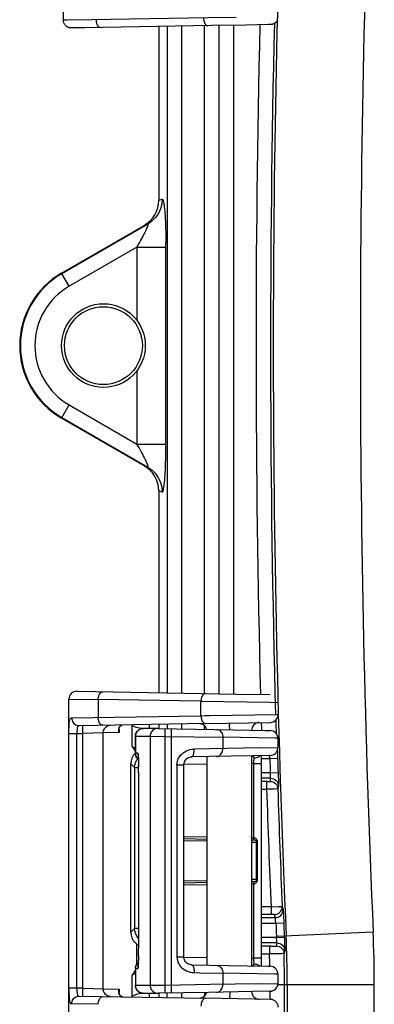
# Model space of a CAD drawing. Header units: inches. Extents: x 0 to 68, y 0 to 44.
# Tile 24 of 34: x 53.7 to 55.3, y 21 to 25.4. Entities that reach past the tile are written whole.
import ezdxf

# ---------------------------------------------------------------- set-up
doc = ezdxf.new("R2010")
doc.units = ezdxf.units.IN
doc.header["$LTSCALE"] = 3.74
doc.header["$MEASUREMENT"] = 0
doc.layers.get('0').update_dxf_attribs({"linetype": 'CONTINUOUS'})

msp = doc.modelspace()

# ---------------------------------------------------------------- linework, layer by layer
at = {"color": 7, "linetype": 'Continuous'}
for p, q in [((53.8715, 25.3817), (53.8715, 26.8309)), ((53.9965, 25.3833), (53.887, 25.3818)), ((54.5355, 25.3569), (53.9676, 25.3475)), ((54.5042, 22.3659), (54.5042, 25.3566)), ((54.6886, 25.3595), (54.5355, 25.3569)), ((54.5692, 22.3648), (54.5692, 25.3574)), ((54.6352, 22.3637), (54.6352, 25.3586)), ((54.7904, 25.3615), (54.6886, 25.3595)), ((54.7971, 25.3616), (54.7904, 25.3615)), ((54.7986, 25.3617), (54.7971, 25.3616)), ((54.7993, 25.3617), (54.7986, 25.3617)), ((54.7997, 25.3617), (54.7993, 25.3617)), ((53.9071, 25.3467), (53.9067, 25.3467)), ((53.9078, 25.3467), (53.9071, 25.3467)), ((53.9094, 25.3467), (53.9078, 25.3467)), ((53.9142, 25.3467), (53.9094, 25.3467)), ((53.9676, 25.3475), (53.9142, 25.3467)), ((54.0381, 25.3486), (54.0352, 25.349)), ((54.2983, 25.3529), (54.2983, 24.575)), ((54.3369, 25.3536), (54.3369, 22.3689)), ((54.4016, 22.3677), (54.4017, 25.3547)), ((54.2983, 24.575), (54.3138, 24.5804)), ((53.8633, 24.2487), (54.233, 24.4621)), ((54.2493, 24.4678), (53.865, 24.2459)), ((54.2493, 24.4678), (54.233, 24.4621)), ((54.2011, 24.3649), (53.8975, 24.1896)), ((54.2011, 24.3649), (54.2011, 24.0361)), ((54.2011, 24.3649), (54.3306, 24.3649)), ((54.3306, 23.483), (54.3305, 24.3823)), ((53.8975, 24.1896), (53.8633, 24.2487)), ((54.2011, 23.8118), (54.2011, 23.483)), ((53.8633, 23.5992), (53.8975, 23.6583)), ((53.8975, 23.6583), (54.2011, 23.483)), ((54.233, 23.3857), (53.8633, 23.5992)), ((53.865, 23.602), (54.2493, 23.3801)), ((54.2011, 23.483), (54.3306, 23.483)), ((54.233, 23.3857), (54.2493, 23.3801)), ((54.2983, 23.2729), (54.2983, 22.3695)), ((54.3138, 23.2675), (54.2983, 23.2729)), ((53.932, 22.3758), (53.9324, 22.3758)), ((53.9324, 22.3758), (53.9358, 22.3757)), ((53.9358, 22.3757), (54.6478, 22.3635)), ((54.6478, 22.3635), (54.7971, 22.3608)), ((53.8964, 20.8916), (53.8964, 22.3408)), ((53.8964, 22.3408), (53.8973, 22.3408)), ((53.8973, 22.3408), (54.0274, 22.3388)), ((54.0274, 22.3388), (54.0274, 22.2585)), ((54.4876, 22.3309), (54.0274, 22.3388)), ((54.4876, 22.2665), (54.4876, 22.3309)), ((54.4876, 22.3309), (54.7958, 22.3264)), ((54.5254, 22.267), (54.8292, 22.2715)), ((54.8292, 22.2715), (54.8334, 22.2716)), ((53.9084, 22.2567), (54.4876, 22.2665)), ((54.5085, 22.2315), (53.9427, 22.2217)), ((54.1799, 22.2242), (54.179, 22.2258)), ((54.1798, 22.2258), (54.1799, 22.2242)), ((54.2983, 22.2278), (54.2983, 22.2094)), ((54.3369, 22.2285), (54.3369, 22.2084)), ((54.4016, 22.2076), (54.4016, 22.2296)), ((54.5085, 22.2315), (54.7971, 22.2365)), ((54.7971, 22.2365), (54.799, 22.2366)), ((54.799, 22.2366), (54.798, 22.2366)), ((53.8964, 22.1866), (53.932, 22.1866)), ((53.932, 22.1866), (53.957, 22.187)), ((53.932, 21.0458), (53.932, 22.1866)), ((53.9569, 22.1982), (53.957, 22.187)), ((54.0499, 22.1892), (53.957, 22.187)), ((53.957, 22.187), (53.957, 21.0454)), ((54.1217, 22.1907), (54.0499, 22.1892)), ((54.0499, 21.0431), (54.0499, 22.1892)), ((54.1194, 22.2045), (54.1198, 22.2083)), ((54.1207, 22.2035), (54.1207, 22.2034)), ((54.1217, 22.1907), (54.1217, 22.2106)), ((54.1321, 22.2239), (54.1357, 22.225)), ((54.1329, 22.2243), (54.1357, 22.225)), ((54.1799, 22.1281), (54.1799, 22.2242)), ((54.2952, 22.2094), (54.229, 22.2094)), ((54.2958, 22.2094), (54.6329, 22.2034)), ((54.5042, 22.2058), (54.5042, 22.2209)), ((54.6163, 22.2037), (54.6162, 22.2091)), ((54.6329, 22.2034), (54.7759, 22.2007)), ((54.1939, 22.1744), (54.1939, 22.0988)), ((54.1939, 22.1744), (54.194, 22.1744)), ((54.194, 22.0988), (54.194, 22.1744)), ((54.194, 22.1744), (54.2602, 22.1744)), ((54.2602, 22.1744), (54.2602, 21.0581)), ((54.2602, 22.1744), (54.3274, 22.1739)), ((54.3274, 21.0587), (54.3274, 22.1739)), ((54.3274, 22.1739), (54.5853, 22.1698)), ((54.3548, 22.1734), (54.3548, 21.0591)), ((54.5853, 22.1698), (54.5853, 22.1189)), ((54.8323, 22.1652), (54.8323, 22.1235)), ((54.1799, 22.1281), (54.1939, 22.1046)), ((54.1939, 22.0986), (54.1924, 22.0974)), ((54.194, 22.0988), (54.1939, 22.0988)), ((54.2052, 22.0988), (54.194, 22.0988)), ((54.2052, 22.0988), (54.2057, 22.0933)), ((54.2057, 22.0933), (54.2065, 22.0898)), ((54.2067, 22.0888), (54.2064, 22.0931)), ((54.5282, 22.118), (54.4575, 22.1169)), ((54.7527, 22.1219), (54.5282, 22.118)), ((54.7527, 22.1219), (54.8284, 22.1234)), ((54.83, 22.1113), (54.8311, 22.0755)), ((54.1747, 22.0644), (54.1733, 22.0514)), ((54.1733, 21.2964), (54.1733, 22.0514)), ((54.1904, 22.0344), (54.1733, 22.0514)), ((54.2067, 22.0888), (54.2071, 22.0823)), ((54.2071, 22.0834), (54.2073, 22.0764)), ((54.2071, 22.0823), (54.2072, 22.0785)), ((54.2073, 22.0764), (54.2075, 22.0718)), ((54.2074, 22.0769), (54.2077, 22.0667)), ((54.2077, 22.0695), (54.208, 22.0579)), ((54.2079, 22.0611), (54.2082, 22.048)), ((54.2081, 22.052), (54.2084, 22.0369)), ((54.5257, 22.0833), (54.4449, 22.0819)), ((54.5146, 22.0831), (54.5146, 21.1494)), ((54.7205, 22.0869), (54.5257, 22.0833)), ((54.7146, 22.0868), (54.7146, 21.1458)), ((54.7247, 22.0526), (54.7146, 22.0525)), ((54.7942, 22.0884), (54.7205, 22.0869)), ((54.7247, 21.7202), (54.7247, 22.0526)), ((54.7247, 22.0526), (54.7585, 22.0526)), ((54.7585, 21.1776), (54.7585, 22.0555)), ((54.7587, 22.0744), (54.7961, 22.0744)), ((54.7961, 22.0744), (54.7951, 22.0883)), ((54.7961, 22.0744), (54.8311, 22.0755)), ((54.1904, 22.0344), (54.1904, 21.3134)), ((54.1904, 22.0344), (54.2084, 22.0344)), ((54.2086, 22.021), (54.2083, 22.0422)), ((54.2086, 22.01), (54.2085, 22.0249)), ((54.2086, 22.012), (54.2086, 21.2338)), ((54.3803, 22.0469), (54.3803, 21.1857)), ((54.3803, 22.0469), (54.4111, 22.0469)), ((54.5146, 22.049), (54.4111, 22.0472)), ((54.4111, 21.1857), (54.4111, 22.0469)), ((54.7981, 22.011), (54.7585, 22.011)), ((54.7981, 22.011), (54.8331, 22.0121)), ((54.7986, 22.0046), (54.7981, 22.011)), ((54.2086, 21.9988), (54.2087, 21.9988)), ((54.7997, 21.986), (54.7585, 21.986)), ((54.7858, 21.972), (54.7585, 21.972)), ((54.7818, 21.972), (54.7818, 21.937)), ((54.7997, 21.986), (54.7968, 21.9723)), ((54.7585, 21.937), (54.7818, 21.937)), ((54.817, 21.9379), (54.7818, 21.937)), ((54.8279, 21.9383), (54.817, 21.9379)), ((54.8308, 21.9453), (54.8317, 21.9385)), ((54.8347, 21.9522), (54.8317, 21.9385)), ((54.8347, 21.9528), (54.8347, 21.9522)), ((54.4111, 21.7257), (54.5146, 21.7239)), ((54.4111, 21.7157), (54.5146, 21.7139)), ((54.5146, 21.7039), (54.4111, 21.7057)), ((54.7146, 21.7204), (54.7247, 21.7202)), ((54.7146, 21.7104), (54.7268, 21.7102)), ((54.7146, 21.7004), (54.7367, 21.7002)), ((54.7367, 21.5324), (54.7367, 21.7002)), ((54.7382, 21.7002), (54.7398, 21.7002)), ((54.7395, 21.7036), (54.7398, 21.7002)), ((54.7398, 21.7002), (54.7398, 21.5324)), ((54.4111, 21.5269), (54.5146, 21.5287)), ((54.7367, 21.5324), (54.7146, 21.5321)), ((54.7268, 21.5224), (54.7146, 21.5221)), ((54.7382, 21.5324), (54.7398, 21.5324)), ((54.7398, 21.5324), (54.7395, 21.529)), ((54.5146, 21.5187), (54.4111, 21.5169)), ((54.5146, 21.5087), (54.4111, 21.5069)), ((54.7247, 21.5124), (54.7146, 21.5122)), ((54.7247, 21.1799), (54.7247, 21.5124)), ((54.8013, 21.4108), (54.7585, 21.4108)), ((54.8013, 21.4108), (54.8366, 21.4118)), ((54.8013, 21.4108), (54.8013, 21.3758)), ((54.8513, 21.412), (54.8553, 21.3983)), ((54.8556, 21.3934), (54.8567, 21.3714)), ((54.7585, 21.3619), (54.8203, 21.3619)), ((54.8203, 21.3619), (54.8163, 21.3756)), ((54.8567, 21.3714), (54.8581, 21.3383)), ((54.1733, 21.2964), (54.1904, 21.3134)), ((54.2086, 21.3135), (54.1904, 21.3135)), ((54.7585, 21.3369), (54.8231, 21.3369)), ((54.8231, 21.3369), (54.8581, 21.3384)), ((54.1733, 21.2964), (54.1747, 21.2835)), ((54.8259, 21.2734), (54.7585, 21.2734)), ((54.8256, 21.2795), (55.2588, 21.2985)), ((54.8256, 21.2795), (54.8259, 21.2734)), ((54.8259, 21.2735), (54.8609, 21.2749)), ((54.8606, 21.2811), (54.8613, 21.2629)), ((54.8613, 21.2629), (54.8621, 21.2414)), ((54.199, 21.2451), (54.199, 21.1519)), ((54.2085, 21.2008), (54.2086, 21.216)), ((54.2086, 21.2115), (54.2087, 21.2338)), ((54.2087, 21.2338), (54.2086, 21.2338)), ((54.8278, 21.2485), (54.7585, 21.2485)), ((54.8008, 21.2345), (54.7585, 21.2345)), ((54.7948, 21.2345), (54.7948, 21.1995)), ((54.8008, 21.2345), (54.8115, 21.2346)), ((54.8278, 21.2485), (54.8248, 21.235)), ((54.8628, 21.2145), (54.8598, 21.201)), ((54.8628, 21.2152), (54.8628, 21.2145)), ((54.2077, 21.1631), (54.2079, 21.1714)), ((54.2081, 21.1806), (54.2079, 21.1704)), ((54.2083, 21.191), (54.2081, 21.1801)), ((54.2083, 21.1904), (54.2085, 21.203)), ((54.4111, 21.1857), (54.3803, 21.1857)), ((54.4111, 21.1854), (54.5146, 21.1836)), ((54.7146, 21.1801), (54.7247, 21.1799)), ((54.7249, 21.1706), (54.7247, 21.1799)), ((54.7585, 21.1799), (54.7247, 21.1799)), ((54.7585, 21.1995), (54.7948, 21.1995)), ((54.7586, 21.1607), (54.7585, 21.1776)), ((54.8309, 21.2001), (54.7948, 21.1995)), ((54.8488, 21.2005), (54.8309, 21.2001)), ((54.8589, 21.2079), (54.8598, 21.201)), ((54.1939, 21.1278), (54.1799, 21.1043)), ((54.1939, 21.1338), (54.1939, 21.0581)), ((54.1939, 21.1338), (54.194, 21.1338)), ((54.194, 21.1338), (54.194, 21.0581)), ((54.194, 21.1338), (54.2052, 21.1338)), ((54.2057, 21.1394), (54.2052, 21.1338)), ((54.2065, 21.1427), (54.2057, 21.1394)), ((54.2064, 21.1394), (54.2067, 21.1437)), ((54.2071, 21.1509), (54.207, 21.1491)), ((54.2075, 21.1594), (54.2073, 21.1549)), ((54.4449, 21.1507), (54.4425, 21.1508)), ((54.4449, 21.1507), (54.6948, 21.1461)), ((54.7589, 21.1449), (54.7589, 21.1453)), ((54.1799, 21.0082), (54.1799, 21.1043)), ((54.4575, 21.1157), (54.4823, 21.1153)), ((54.4823, 21.1153), (54.5853, 21.1137)), ((54.5853, 21.1137), (54.5853, 21.0628)), ((54.8323, 21.109), (54.8323, 21.0674)), ((53.8964, 21.0458), (53.8965, 21.0303)), ((53.932, 21.0458), (53.8964, 21.0458)), ((53.957, 21.0454), (53.932, 21.0458)), ((53.957, 21.0454), (54.0499, 21.0431)), ((54.0499, 21.0431), (54.1217, 21.0416)), ((54.1217, 21.0216), (54.1217, 21.0416)), ((54.194, 21.0581), (54.1939, 21.0581)), ((54.2602, 21.0581), (54.194, 21.0581)), ((54.3274, 21.0587), (54.2602, 21.0581)), ((54.529, 21.0619), (54.3274, 21.0587)), ((54.7527, 21.0658), (54.529, 21.0619)), ((54.7527, 21.0658), (54.8284, 21.0673)), ((54.8319, 21.0626), (55.2639, 21.0626)), ((54.8617, 19.2839), (54.8617, 21.0626)), ((54.8739, 21.0626), (54.8739, 19.2839)), ((55.2639, 19.2839), (55.2639, 21.0626)), ((53.9427, 21.0106), (54.5085, 21.0009)), ((53.9568, 21.0297), (53.9568, 21.021)), ((54.1198, 21.0241), (54.1194, 21.0279)), ((54.1207, 21.0289), (54.1207, 21.0289)), ((54.136, 21.0073), (54.1329, 21.0081)), ((54.179, 21.0066), (54.1799, 21.0082)), ((54.1799, 21.0082), (54.1798, 21.0063)), ((54.229, 21.0231), (54.2952, 21.0231)), ((54.2983, 21.0232), (54.2983, 21.0045)), ((54.3369, 21.0039), (54.3369, 21.0237)), ((54.4017, 21.0027), (54.4017, 21.025)), ((54.5042, 21.0268), (54.5042, 21.0114)), ((54.7981, 20.9958), (54.5085, 21.0009)), ((54.7205, 21.0308), (54.521, 21.0271)), ((54.6162, 21.0183), (54.6161, 21.0096)), ((54.7942, 21.0323), (54.7205, 21.0308)), ((54.7967, 21.0324), (54.7967, 20.9958)), ((54.799, 20.9958), (54.7981, 20.9958)), ((54.0274, 20.9738), (53.9084, 20.9756))]:
    msp.add_line(p, q, dxfattribs=at)
for points in [[(53.887, 25.3818), (53.8746, 25.3817), (53.872, 25.3817), (53.8715, 25.3817)], [(53.9067, 25.3467), (53.9062, 25.3467), (53.906, 25.3467), (53.9057, 25.3467), (53.9054, 25.3467), (53.905, 25.3467), (53.9044, 25.3468), (53.9037, 25.3468), (53.9028, 25.3469), (53.9018, 25.347), (53.9009, 25.3471), (53.9, 25.3473), (53.8991, 25.3475), (53.898, 25.3478), (53.896, 25.3483), (53.8938, 25.3491), (53.8917, 25.35), (53.8895, 25.3511), (53.8875, 25.3523), (53.8856, 25.3536), (53.884, 25.3549), (53.8823, 25.3564), (53.8801, 25.3587), (53.878, 25.3614), (53.8765, 25.3637), (53.8752, 25.3661), (53.8738, 25.3692), (53.8726, 25.3728), (53.8718, 25.377), (53.8715, 25.3817)], [(54.6456, 25.3937), (54.5182, 25.3918), (53.9965, 25.3833)], [(54.0352, 25.349), (54.0324, 25.3503), (54.0297, 25.3522), (54.0273, 25.355), (54.025, 25.3584), (54.023, 25.3625), (54.0214, 25.3672), (54.0202, 25.3724), (54.0194, 25.3779), (54.019, 25.3836)], [(54.4992, 25.3916), (54.4995, 25.386), (54.5002, 25.3807), (54.5013, 25.3758), (54.5028, 25.3712), (54.5047, 25.3671), (54.507, 25.3635), (54.5095, 25.3605), (54.5123, 25.3583)], [(54.5123, 25.3583), (54.5152, 25.357), (54.5182, 25.3566)], [(54.8305, 25.3828), (54.83, 25.3817), (54.8287, 25.3792), (54.827, 25.3766), (54.8253, 25.3743), (54.824, 25.3729), (54.8225, 25.3713), (54.819, 25.3684), (54.8152, 25.366), (54.8129, 25.3648), (54.8114, 25.3642), (54.8101, 25.3637), (54.8091, 25.3634), (54.8083, 25.3631), (54.8076, 25.3629), (54.8072, 25.3628), (54.8066, 25.3627), (54.8053, 25.3624), (54.8038, 25.3621), (54.8028, 25.362), (54.8019, 25.3619), (54.8012, 25.3618), (54.8006, 25.3617), (54.8002, 25.3617), (54.7999, 25.3617), (54.7997, 25.3617)], [(54.3138, 24.5804), (54.312, 24.5581), (54.3063, 24.5364), (54.297, 24.5159), (54.2841, 24.4973), (54.2681, 24.481), (54.2493, 24.4678)], [(54.3138, 24.5804), (54.3149, 24.5803), (54.316, 24.5793), (54.3171, 24.5774), (54.3181, 24.5745), (54.3192, 24.5707), (54.3203, 24.5658), (54.3213, 24.56), (54.3223, 24.5532), (54.3233, 24.5455), (54.3242, 24.5367), (54.3251, 24.527), (54.326, 24.5164), (54.3268, 24.5047), (54.3275, 24.4921), (54.3282, 24.4786), (54.3288, 24.4641), (54.3293, 24.4489), (54.3298, 24.4329), (54.3301, 24.4164), (54.3304, 24.3995), (54.3305, 24.3823)], [(54.2011, 24.3649), (54.2067, 24.3746), (54.2119, 24.3839), (54.2167, 24.3926), (54.2213, 24.4009), (54.2254, 24.4087), (54.2293, 24.416), (54.2328, 24.4229), (54.2361, 24.4293), (54.239, 24.4352), (54.2416, 24.4407), (54.2439, 24.4457), (54.2459, 24.4502), (54.2476, 24.4542), (54.249, 24.4577), (54.25, 24.4607), (54.2507, 24.4632), (54.2511, 24.4651), (54.2512, 24.4665), (54.2511, 24.4675), (54.2507, 24.468), (54.2501, 24.4681), (54.2493, 24.4678)], [(54.2493, 23.3801), (54.2501, 23.3798), (54.2507, 23.3799), (54.2511, 23.3804), (54.2512, 23.3814), (54.2511, 23.3828), (54.2507, 23.3847), (54.25, 23.3871), (54.249, 23.3901), (54.2476, 23.3937), (54.2459, 23.3977), (54.2439, 23.4022), (54.2416, 23.4072), (54.239, 23.4127), (54.2361, 23.4186), (54.2328, 23.425), (54.2293, 23.4319), (54.2254, 23.4392), (54.2213, 23.447), (54.2167, 23.4552), (54.2119, 23.464), (54.2067, 23.4732), (54.2011, 23.483)], [(54.3138, 23.2675), (54.3149, 23.2676), (54.316, 23.2686), (54.3171, 23.2705), (54.3181, 23.2733), (54.3192, 23.2772), (54.3203, 23.282), (54.3213, 23.2878), (54.3223, 23.2946), (54.3233, 23.3024), (54.3242, 23.3111), (54.3251, 23.3208), (54.326, 23.3315), (54.3268, 23.3431), (54.3275, 23.3557), (54.3282, 23.3693), (54.3288, 23.3838), (54.3293, 23.399), (54.3298, 23.415), (54.3301, 23.4315), (54.3304, 23.4484), (54.3305, 23.4656), (54.3306, 23.483)], [(54.2493, 23.3801), (54.2678, 23.3671), (54.2838, 23.351), (54.2967, 23.3325), (54.3061, 23.312), (54.3119, 23.2901), (54.3138, 23.2675)], [(54.0274, 22.3388), (54.0277, 22.3444), (54.0285, 22.3497), (54.0297, 22.3546), (54.0314, 22.3592), (54.0335, 22.3633), (54.0359, 22.3669), (54.0387, 22.3699), (54.0417, 22.3721), (54.045, 22.3734), (54.0483, 22.3738)], [(54.5085, 22.3659), (54.5053, 22.3655), (54.5022, 22.3643), (54.4993, 22.3623), (54.4966, 22.3596), (54.4941, 22.3561), (54.492, 22.352), (54.4902, 22.3473), (54.4888, 22.3422), (54.4879, 22.3366), (54.4876, 22.3309)], [(54.7958, 22.3264), (54.8324, 22.3258), (54.8334, 22.3258)], [(53.8964, 22.1866), (53.8965, 22.2017), (53.8966, 22.2093), (53.8967, 22.2165), (53.8969, 22.2231), (53.8972, 22.2292), (53.8977, 22.235), (53.8984, 22.2403), (53.8993, 22.245), (53.9004, 22.249), (53.9019, 22.2522), (53.9036, 22.2546), (53.9058, 22.2561), (53.9084, 22.2567)], [(53.9084, 22.2567), (53.9088, 22.2512), (53.9101, 22.2458), (53.9122, 22.2407), (53.915, 22.236), (53.9185, 22.2318), (53.9226, 22.2282), (53.9271, 22.2254), (53.9321, 22.2233), (53.9373, 22.2221), (53.9427, 22.2217)], [(54.0483, 22.2235), (54.0451, 22.2239), (54.042, 22.2251), (54.0391, 22.2271), (54.0364, 22.2298), (54.0339, 22.2333), (54.0318, 22.2374), (54.03, 22.2421), (54.0286, 22.2473), (54.0277, 22.2528), (54.0274, 22.2585)], [(54.2569, 22.2094), (54.2569, 22.2106), (54.2569, 22.2155), (54.257, 22.22), (54.257, 22.2243), (54.257, 22.2271)], [(54.4849, 22.2306), (54.4842, 22.2307), (54.4835, 22.2308), (54.4828, 22.2309), (54.4822, 22.2309)], [(54.4933, 22.2282), (54.4925, 22.2285), (54.4917, 22.2288), (54.491, 22.2291), (54.4902, 22.2294), (54.4895, 22.2296), (54.4887, 22.2298), (54.4879, 22.23), (54.4872, 22.2302), (54.4864, 22.2303), (54.4857, 22.2305), (54.4849, 22.2306)], [(54.4876, 22.2665), (54.506, 22.2667), (54.5254, 22.267)], [(54.4876, 22.2665), (54.4879, 22.2609), (54.4887, 22.2556), (54.49, 22.2507), (54.4916, 22.2461), (54.4937, 22.242), (54.4961, 22.2384), (54.4989, 22.2354), (54.502, 22.2332), (54.5052, 22.2319), (54.5085, 22.2315)], [(54.5133, 22.2056), (54.5131, 22.2061), (54.5128, 22.2073), (54.5124, 22.2084), (54.5119, 22.2095), (54.5115, 22.2105), (54.511, 22.2116), (54.5104, 22.2126), (54.5099, 22.2136), (54.5093, 22.2145), (54.5087, 22.2155), (54.5081, 22.2164), (54.5075, 22.2172), (54.5068, 22.2181), (54.5061, 22.2189), (54.5054, 22.2197), (54.5047, 22.2204), (54.504, 22.2211), (54.5033, 22.2218), (54.5025, 22.2225), (54.5018, 22.2231), (54.501, 22.2237), (54.5003, 22.2243), (54.4995, 22.2248), (54.4987, 22.2253), (54.4979, 22.2258), (54.4972, 22.2263), (54.4964, 22.2267), (54.4956, 22.2271), (54.4948, 22.2275), (54.4941, 22.2279), (54.4933, 22.2282)], [(54.6162, 22.2091), (54.6161, 22.2186), (54.6161, 22.2227), (54.6161, 22.2263), (54.6162, 22.2293), (54.6162, 22.2315), (54.6163, 22.2329), (54.6164, 22.2334)], [(54.7485, 22.2357), (54.7442, 22.2353), (54.7395, 22.2342), (54.735, 22.2325), (54.7308, 22.2302), (54.7269, 22.2273), (54.7234, 22.2239), (54.7205, 22.2201), (54.7181, 22.2159), (54.7163, 22.2114), (54.7151, 22.2067), (54.7147, 22.2019)], [(53.9427, 22.2217), (53.9399, 22.2213), (53.9377, 22.22), (53.9359, 22.218), (53.9346, 22.2153), (53.9336, 22.2117), (53.9329, 22.2074), (53.9325, 22.2027), (53.9323, 22.1975), (53.9321, 22.1921), (53.932, 22.1866)], [(53.957, 22.222), (53.9569, 22.2216), (53.9569, 22.2203), (53.9568, 22.2183), (53.9568, 22.2155), (53.9568, 22.2121), (53.9568, 22.208), (53.9569, 22.1982)], [(54.0499, 22.1892), (54.0503, 22.1947), (54.0516, 22.1999), (54.0535, 22.2048), (54.0562, 22.2093), (54.0596, 22.2134), (54.0636, 22.217), (54.0681, 22.22), (54.0732, 22.2223), (54.0786, 22.2237), (54.0831, 22.2241)], [(54.1217, 22.1907), (54.1202, 22.1957), (54.1195, 22.2003), (54.1194, 22.2045)], [(54.1198, 22.2083), (54.1207, 22.2118), (54.122, 22.2148), (54.1237, 22.2175), (54.1256, 22.2198), (54.1278, 22.2217), (54.1303, 22.2232), (54.1329, 22.2243)], [(54.1207, 22.2034), (54.1207, 22.2048), (54.1219, 22.212), (54.1244, 22.2173), (54.1278, 22.2212), (54.1321, 22.2239)], [(54.1207, 22.2034), (54.1209, 22.1979), (54.1217, 22.1907)], [(54.2215, 22.2086), (54.2205, 22.2087), (54.2125, 22.2101), (54.2051, 22.2117), (54.1985, 22.2135), (54.1927, 22.2154), (54.1879, 22.2174), (54.1842, 22.2196), (54.1815, 22.2218), (54.1799, 22.2242)], [(54.194, 22.1744), (54.1943, 22.1791), (54.1952, 22.1835), (54.1967, 22.1878), (54.1986, 22.1918), (54.2011, 22.1955), (54.2041, 22.199), (54.2075, 22.2021), (54.2114, 22.2047), (54.2156, 22.2068), (54.2201, 22.2083), (54.2248, 22.2092), (54.229, 22.2094)], [(54.2952, 22.2094), (54.2911, 22.2092), (54.2866, 22.2084), (54.2824, 22.207), (54.2783, 22.2051), (54.2745, 22.2027), (54.271, 22.1998), (54.2679, 22.1964), (54.2652, 22.1925), (54.2631, 22.1884), (54.2615, 22.1839), (54.2605, 22.1792), (54.2602, 22.1744)], [(54.3274, 22.1739), (54.3274, 22.1785), (54.3275, 22.1829), (54.3275, 22.1871), (54.3275, 22.1911), (54.3275, 22.1948), (54.3274, 22.1983), (54.3274, 22.2013), (54.3273, 22.2039), (54.3272, 22.2061), (54.3271, 22.2076), (54.3269, 22.2086), (54.3268, 22.2089)], [(54.3542, 22.2084), (54.3544, 22.2081), (54.3545, 22.2072), (54.3546, 22.2058), (54.3547, 22.2039), (54.3548, 22.2015), (54.3549, 22.1985), (54.3549, 22.1951), (54.3549, 22.1913), (54.3549, 22.1872), (54.3549, 22.1828), (54.3549, 22.1782), (54.3548, 22.1734)], [(54.5578, 22.2048), (54.5621, 22.2043), (54.5663, 22.203), (54.5702, 22.2009), (54.5738, 22.1982), (54.577, 22.1947), (54.5799, 22.1907), (54.5822, 22.186), (54.5839, 22.1809), (54.5849, 22.1754), (54.5853, 22.1698)], [(54.7759, 22.2007), (54.7942, 22.2003), (54.7976, 22.2002), (54.7979, 22.2002)], [(54.8323, 22.1652), (54.832, 22.1652), (54.8284, 22.1653), (54.821, 22.1655), (54.5853, 22.1698)], [(54.1924, 22.0974), (54.1843, 22.0875), (54.1783, 22.0763), (54.1747, 22.0644)], [(54.2042, 22.0741), (54.2009, 22.078), (54.198, 22.0826), (54.1958, 22.0877), (54.1945, 22.0931), (54.194, 22.0988)], [(54.2064, 22.0931), (54.206, 22.0963), (54.2056, 22.0981), (54.2052, 22.0988)], [(54.3803, 22.0469), (54.3807, 22.0544), (54.3821, 22.0618), (54.3844, 22.0692), (54.3876, 22.0763), (54.3915, 22.0829), (54.3961, 22.089), (54.4017, 22.0948), (54.4079, 22.1001), (54.4149, 22.1048), (54.4225, 22.1089), (54.4303, 22.1121), (54.4387, 22.1145), (54.4478, 22.1161), (54.4575, 22.1169)], [(54.4449, 22.0819), (54.447, 22.0823), (54.449, 22.0836), (54.4508, 22.0858), (54.4525, 22.0886), (54.454, 22.0922), (54.4553, 22.0964), (54.4563, 22.101), (54.457, 22.1061), (54.4574, 22.1114), (54.4575, 22.1169)], [(54.5578, 22.0839), (54.5621, 22.0844), (54.5663, 22.0857), (54.5702, 22.0878), (54.5738, 22.0905), (54.577, 22.094), (54.5799, 22.098), (54.5822, 22.1027), (54.5839, 22.1078), (54.5849, 22.1133), (54.5853, 22.1189)], [(54.8284, 22.1234), (54.832, 22.1235), (54.8323, 22.1235)], [(54.1904, 22.0344), (54.1916, 22.0471), (54.1953, 22.0593)], [(54.1953, 22.0593), (54.2013, 22.0705), (54.2073, 22.0778)], [(54.2064, 22.0907), (54.2064, 22.091), (54.2064, 22.0911), (54.2064, 22.0909), (54.2064, 22.0905), (54.2065, 22.0899), (54.2066, 22.089), (54.2067, 22.088), (54.2068, 22.0868), (54.2069, 22.0855)], [(54.4111, 22.0469), (54.4112, 22.0491), (54.4119, 22.0541), (54.4132, 22.0589), (54.4152, 22.0634), (54.4178, 22.0676), (54.4209, 22.0713), (54.4245, 22.0746), (54.4286, 22.0773), (54.433, 22.0794), (54.4376, 22.0809), (54.4423, 22.0817), (54.4449, 22.0819)], [(54.7167, 22.0848), (54.715, 22.0851), (54.7146, 22.0852)], [(54.7255, 22.0779), (54.7255, 22.0786), (54.7254, 22.0793), (54.7253, 22.08), (54.725, 22.0806), (54.7246, 22.0812), (54.7241, 22.0818), (54.7234, 22.0824), (54.7226, 22.0829), (54.7217, 22.0834), (54.7207, 22.0838), (54.7195, 22.0842), (54.7182, 22.0845), (54.7167, 22.0848)], [(54.7247, 22.0526), (54.7249, 22.0619), (54.7251, 22.0664), (54.7252, 22.0705), (54.7254, 22.0744), (54.7255, 22.0779)], [(54.7255, 22.0779), (54.7309, 22.0782), (54.7362, 22.0792), (54.7412, 22.0807), (54.7457, 22.0828), (54.7497, 22.0854), (54.7522, 22.0875)], [(54.7585, 22.0555), (54.7586, 22.0724), (54.7587, 22.0803), (54.7589, 22.0877)], [(54.7979, 22.0885), (54.7976, 22.0885), (54.7942, 22.0884)], [(54.8331, 22.0121), (54.8345, 21.9627), (54.8347, 21.9571), (54.8347, 21.9536), (54.8347, 21.9528)], [(54.7858, 21.972), (54.7893, 21.9721), (54.7924, 21.9721), (54.7947, 21.9722), (54.7962, 21.9722), (54.7968, 21.9723)], [(54.7968, 21.9723), (54.8034, 21.9717), (54.8097, 21.9698), (54.8155, 21.9668), (54.8207, 21.9628), (54.8252, 21.9578), (54.8286, 21.9518), (54.8308, 21.9453)], [(54.7997, 21.986), (54.7997, 21.987), (54.7996, 21.9895), (54.7993, 21.9935), (54.7986, 22.0046)], [(54.7998, 21.986), (54.8065, 21.9854), (54.8129, 21.9834), (54.8189, 21.9803), (54.8241, 21.9762), (54.8284, 21.9711), (54.8317, 21.9652), (54.8339, 21.9589), (54.8347, 21.9522)], [(54.8317, 21.9385), (54.8307, 21.9384), (54.8279, 21.9383)], [(54.7246, 21.7119), (54.7246, 21.7131), (54.7246, 21.7146), (54.7246, 21.7164), (54.7247, 21.7182), (54.7247, 21.7202)], [(54.7247, 21.7102), (54.7247, 21.7104), (54.7247, 21.711), (54.7246, 21.7119)], [(54.7247, 21.7202), (54.727, 21.7199), (54.7291, 21.7192), (54.7312, 21.7181), (54.7332, 21.7166), (54.7349, 21.7148), (54.7365, 21.7126), (54.7378, 21.7099), (54.7389, 21.7068), (54.7395, 21.7036)], [(54.7247, 21.5223), (54.7247, 21.5222), (54.7246, 21.5216), (54.7246, 21.5207)], [(54.7246, 21.5207), (54.7246, 21.5194), (54.7246, 21.5179), (54.7246, 21.5162), (54.7247, 21.5143), (54.7247, 21.5124)], [(54.7395, 21.529), (54.7389, 21.5258), (54.7378, 21.5227), (54.7365, 21.52), (54.7348, 21.5177), (54.733, 21.5158), (54.731, 21.5143), (54.7289, 21.5132), (54.7268, 21.5126), (54.7247, 21.5124)], [(54.8163, 21.3756), (54.8232, 21.3763), (54.8298, 21.3783), (54.8359, 21.3815), (54.8412, 21.3859), (54.8456, 21.3914), (54.8489, 21.3978), (54.8509, 21.4047), (54.8513, 21.412)], [(54.8203, 21.3619), (54.8272, 21.3625), (54.8338, 21.3646), (54.8399, 21.3678), (54.8452, 21.3722), (54.8496, 21.3777), (54.8529, 21.384), (54.8549, 21.391), (54.8553, 21.3983)], [(54.8366, 21.4118), (54.8474, 21.412), (54.8503, 21.412), (54.8513, 21.412)], [(54.8553, 21.3983), (54.8554, 21.3968), (54.8556, 21.3934)], [(54.8163, 21.3756), (54.8157, 21.3756), (54.8142, 21.3757), (54.8119, 21.3758), (54.809, 21.3758), (54.8054, 21.3758), (54.7585, 21.3758)], [(54.8231, 21.3369), (54.8218, 21.3492), (54.8213, 21.3544), (54.8208, 21.3584), (54.8205, 21.3609), (54.8203, 21.3619)], [(54.1953, 21.2886), (54.1916, 21.3008), (54.1904, 21.3135)], [(54.1747, 21.2835), (54.1783, 21.2716), (54.1843, 21.2603), (54.1924, 21.2505), (54.2022, 21.2424), (54.2086, 21.239)], [(54.2086, 21.2684), (54.2013, 21.2773), (54.1953, 21.2886)], [(54.8278, 21.2485), (54.8278, 21.2494), (54.8277, 21.252), (54.8274, 21.2559), (54.827, 21.2611), (54.8265, 21.267), (54.8259, 21.2734)], [(54.8115, 21.2346), (54.816, 21.2346), (54.8197, 21.2347), (54.8225, 21.2348), (54.8242, 21.2349), (54.8248, 21.235)], [(54.8248, 21.235), (54.8315, 21.2344), (54.8378, 21.2325), (54.8436, 21.2295), (54.8489, 21.2255), (54.8533, 21.2204), (54.8567, 21.2144), (54.8589, 21.2079)], [(54.8278, 21.2485), (54.8345, 21.2478), (54.841, 21.2459), (54.8469, 21.2428), (54.8522, 21.2386), (54.8565, 21.2335), (54.8598, 21.2276), (54.8619, 21.2212), (54.8628, 21.2145)], [(54.8621, 21.2414), (54.8626, 21.2249), (54.8627, 21.2193), (54.8628, 21.2159), (54.8628, 21.2152)], [(54.3803, 21.1857), (54.3807, 21.178), (54.3822, 21.1704), (54.3846, 21.1629), (54.3878, 21.1557), (54.3918, 21.1492), (54.3965, 21.1431), (54.402, 21.1374), (54.4083, 21.1321), (54.4152, 21.1275), (54.4227, 21.1236), (54.4305, 21.1204), (54.4388, 21.118), (54.4478, 21.1164), (54.4575, 21.1157)], [(54.4425, 21.1508), (54.4378, 21.1516), (54.4332, 21.153), (54.4288, 21.1551), (54.4247, 21.1578), (54.4211, 21.1611), (54.4179, 21.1648), (54.4153, 21.1689), (54.4133, 21.1734), (54.4119, 21.1782), (54.4112, 21.1832), (54.4111, 21.1857)], [(54.7255, 21.1547), (54.7254, 21.1582), (54.7252, 21.162), (54.7251, 21.1662), (54.7249, 21.1706)], [(54.8598, 21.201), (54.8585, 21.2009), (54.8548, 21.2007), (54.8488, 21.2005)], [(54.194, 21.1338), (54.1944, 21.1392), (54.1957, 21.1444), (54.1976, 21.1493), (54.2003, 21.1538), (54.2037, 21.1579), (54.2076, 21.1614)], [(54.2052, 21.1338), (54.2056, 21.1344), (54.206, 21.1363), (54.2064, 21.1394)], [(54.2069, 21.1475), (54.2068, 21.1461), (54.2067, 21.1448), (54.2066, 21.1438), (54.2065, 21.1429), (54.2065, 21.1422), (54.2064, 21.1418)], [(54.2067, 21.1437), (54.2071, 21.1491), (54.2074, 21.1556), (54.2077, 21.1646)], [(54.4449, 21.1507), (54.447, 21.1502), (54.449, 21.1489)], [(54.449, 21.1489), (54.4508, 21.1468), (54.4525, 21.1439), (54.454, 21.1404), (54.4553, 21.1362), (54.4563, 21.1315), (54.457, 21.1265), (54.4574, 21.1211), (54.4575, 21.1157)], [(54.5578, 21.1487), (54.5621, 21.1482), (54.5663, 21.1468), (54.5702, 21.1448), (54.5738, 21.1421), (54.577, 21.1386), (54.5799, 21.1345), (54.5822, 21.1299), (54.5839, 21.1248), (54.5849, 21.1193), (54.5853, 21.1137)], [(54.6948, 21.1461), (54.7869, 21.1443), (54.7942, 21.1442), (54.7976, 21.1441), (54.7979, 21.144)], [(54.7146, 21.1474), (54.715, 21.1475), (54.7166, 21.1477)], [(54.7166, 21.1477), (54.7181, 21.148), (54.7195, 21.1484), (54.7207, 21.1488), (54.7217, 21.1492), (54.7227, 21.1497), (54.7235, 21.1502), (54.7241, 21.1508), (54.7246, 21.1514), (54.725, 21.152), (54.7253, 21.1526), (54.7255, 21.1533), (54.7255, 21.154), (54.7255, 21.1547)], [(54.7255, 21.1547), (54.7309, 21.1543), (54.7362, 21.1534), (54.7412, 21.1518), (54.7457, 21.1498), (54.7497, 21.1472), (54.7522, 21.145)], [(54.7589, 21.1453), (54.7587, 21.1528), (54.7586, 21.1607)], [(54.8323, 21.109), (54.832, 21.1091), (54.8284, 21.1092), (54.821, 21.1093), (54.5853, 21.1137)], [(53.932, 21.0458), (53.9321, 21.041), (53.9323, 21.0363), (53.9324, 21.0318), (53.9327, 21.0277), (53.9331, 21.0239), (53.9336, 21.0206), (53.9344, 21.0176), (53.9354, 21.0152), (53.9367, 21.0133), (53.9383, 21.0119), (53.9403, 21.011), (53.9427, 21.0106)], [(53.957, 21.0454), (53.9569, 21.0399), (53.9568, 21.0297)], [(54.083, 21.0082), (54.0787, 21.0086), (54.0736, 21.01), (54.0688, 21.012), (54.0643, 21.0148), (54.0603, 21.0182), (54.0567, 21.0223), (54.0539, 21.027), (54.0517, 21.0321), (54.0504, 21.0375), (54.0499, 21.0431)], [(54.1194, 21.0279), (54.1195, 21.0321), (54.1202, 21.0367), (54.1217, 21.0416)], [(54.1217, 21.0416), (54.1209, 21.0345), (54.1207, 21.0289)], [(54.229, 21.0231), (54.2249, 21.0234), (54.2204, 21.0242), (54.2162, 21.0256), (54.2122, 21.0275), (54.2084, 21.0299), (54.2049, 21.0328), (54.2017, 21.0362), (54.1991, 21.04), (54.1969, 21.0442), (54.1953, 21.0487), (54.1943, 21.0533), (54.194, 21.0581)], [(54.2602, 21.0581), (54.2605, 21.0535), (54.2614, 21.049), (54.2628, 21.0448), (54.2648, 21.0408), (54.2673, 21.037), (54.2702, 21.0336), (54.2737, 21.0305), (54.2776, 21.0279), (54.2818, 21.0258), (54.2863, 21.0243), (54.2909, 21.0234), (54.2952, 21.0231)], [(54.3268, 21.0237), (54.3269, 21.024), (54.3271, 21.0249), (54.3272, 21.0263), (54.3273, 21.0282), (54.3274, 21.0306), (54.3274, 21.0336), (54.3275, 21.0369), (54.3275, 21.0407), (54.3275, 21.0449), (54.3275, 21.0493), (54.3274, 21.0539), (54.3274, 21.0587)], [(54.3548, 21.0591), (54.3549, 21.0546), (54.3549, 21.0501), (54.3549, 21.0459), (54.3549, 21.042), (54.3549, 21.0382), (54.3549, 21.0348), (54.3548, 21.0317), (54.3547, 21.0291), (54.3546, 21.027), (54.3545, 21.0254), (54.3544, 21.0245), (54.3542, 21.0242)], [(54.5578, 21.0278), (54.5621, 21.0283), (54.5663, 21.0296), (54.5702, 21.0316), (54.5738, 21.0344), (54.577, 21.0378), (54.5799, 21.0419), (54.5822, 21.0466), (54.5839, 21.0517), (54.5849, 21.0571), (54.5853, 21.0628)], [(54.8284, 21.0673), (54.832, 21.0674), (54.8323, 21.0674)], [(53.8965, 21.0303), (53.8966, 21.0227), (53.8967, 21.0155), (53.8969, 21.0089), (53.8973, 21.0028), (53.8977, 20.997), (53.8984, 20.9918), (53.8993, 20.9872), (53.9005, 20.9833), (53.9019, 20.9801), (53.9036, 20.9778), (53.9058, 20.9763), (53.9084, 20.9756)], [(53.9084, 20.9756), (53.9088, 20.9812), (53.9101, 20.9866), (53.9122, 20.9917), (53.915, 20.9964), (53.9185, 21.0006), (53.9226, 21.0041), (53.9271, 21.007), (53.9321, 21.0091), (53.9373, 21.0103), (53.9427, 21.0106)], [(53.9568, 21.021), (53.9568, 21.0174), (53.9568, 21.0144), (53.9569, 21.0122), (53.9569, 21.0108), (53.957, 21.0104)], [(54.0274, 20.9738), (54.0277, 20.9794), (54.0285, 20.9847), (54.0297, 20.9896), (54.0314, 20.9942), (54.0335, 20.9983), (54.0359, 21.0019), (54.0387, 21.0049), (54.0417, 21.0071), (54.045, 21.0084), (54.0483, 21.0088)], [(54.1329, 21.0081), (54.1303, 21.0092), (54.1278, 21.0107), (54.1256, 21.0126), (54.1237, 21.0149), (54.122, 21.0176), (54.1207, 21.0206), (54.1198, 21.0241)], [(54.1331, 21.0081), (54.1295, 21.0099), (54.1266, 21.0123), (54.1242, 21.0154), (54.1223, 21.0194), (54.121, 21.0242), (54.1207, 21.0289)], [(54.1799, 21.0082), (54.1815, 21.0105), (54.1841, 21.0127), (54.1879, 21.0149), (54.1927, 21.017), (54.1984, 21.0189), (54.2051, 21.0207), (54.2125, 21.0223), (54.2205, 21.0236), (54.2222, 21.0239)], [(54.257, 21.0052), (54.257, 21.0071), (54.257, 21.0116), (54.2569, 21.0164), (54.2569, 21.0215), (54.2568, 21.0231)], [(54.521, 21.0271), (54.2963, 21.0232), (54.2958, 21.0232)], [(54.4829, 21.0015), (54.4837, 21.0016), (54.4846, 21.0017)], [(54.4846, 21.0017), (54.4854, 21.0018), (54.4862, 21.002), (54.4871, 21.0022), (54.4879, 21.0024), (54.4887, 21.0026), (54.4896, 21.0028), (54.4904, 21.0031), (54.4913, 21.0034), (54.4921, 21.0037), (54.493, 21.004)], [(54.5085, 21.0009), (54.5053, 21.0005), (54.5022, 20.9993), (54.4993, 20.9973), (54.4966, 20.9946), (54.4941, 20.9911), (54.492, 20.987), (54.4902, 20.9823), (54.4888, 20.9772), (54.4879, 20.9716), (54.4876, 20.9659)], [(54.493, 21.004), (54.4938, 21.0044), (54.4947, 21.0048), (54.4955, 21.0052), (54.4963, 21.0056), (54.4972, 21.0061), (54.498, 21.0066), (54.4988, 21.0071), (54.4996, 21.0076), (54.5004, 21.0082), (54.5012, 21.0088), (54.502, 21.0094), (54.5027, 21.0101), (54.5035, 21.0107), (54.5042, 21.0114), (54.5049, 21.0122), (54.5056, 21.0129), (54.5063, 21.0137), (54.507, 21.0145), (54.5076, 21.0153), (54.5082, 21.0162), (54.5088, 21.0171), (54.5094, 21.018), (54.51, 21.0189), (54.5105, 21.0198), (54.511, 21.0208), (54.5115, 21.0218), (54.5119, 21.0228), (54.5123, 21.0239), (54.5127, 21.0249), (54.5131, 21.026), (54.5133, 21.027)], [(54.6161, 21.0096), (54.6161, 21.006), (54.6162, 21.0031), (54.6162, 21.0008), (54.6163, 20.9995), (54.6164, 20.999)], [(54.6163, 21.0288), (54.6163, 21.0285), (54.6162, 21.0183)], [(54.7146, 21.0307), (54.7146, 21.0306), (54.7151, 21.0257), (54.7163, 21.021), (54.7181, 21.0165), (54.7205, 21.0123), (54.7234, 21.0084), (54.7269, 21.0051), (54.7308, 21.0022), (54.735, 20.9998), (54.7395, 20.9981), (54.7442, 20.9971), (54.7485, 20.9967)], [(54.7979, 21.0324), (54.7976, 21.0324), (54.7942, 21.0323)]]:
    msp.add_lwpolyline(points, dxfattribs=at)
for radius in [0.1875, 0.1744]:
    msp.add_circle((54.0508, 23.9239), radius, dxfattribs=at)
for centre, radius, start, end in [((115.3296, 23.9239), 60.5182, 177.49742, 182.50258), ((115.3296, 23.9239), 60.1282, 177.49742, 182.50258), ((115.3296, 23.9239), 60.5954, 178.641347, 181.477449), ((115.3296, 23.9239), 60.5304, 178.633684, 181.564528), ((54.0508, 23.9239), 0.375, 120, 240), ((54.0508, 23.9239), 0.3718, 120, 240), ((54.0508, 23.9239), 0.3068, 119.9993, 240.0007), ((53.9314, 22.3408), 0.035, 89.0008, 179.9958), ((54.7984, 22.2716), 0.035, 270.9998, 360), ((115.3296, 23.9239), 60.5954, 181.596394, 181.629313), ((115.3296, 23.9239), 60.5304, 181.587842, 181.644175), ((54.2289, 22.1744), 0.035, 89.789, 180), ((54.7973, 22.1652), 0.035, 0, 89.0006), ((54.2289, 22.0988), 0.035, 180, 225.1083), ((54.7973, 22.1235), 0.035, 270.9994, 360), ((115.3296, 23.9239), 60.5617, 181.750054, 181.810063), ((115.3296, 23.9239), 60.5267, 181.750058, 181.810059), ((115.3296, 23.9239), 60.5804, 181.879503, 182.377528), ((115.3296, 23.9239), 60.5304, 181.879722, 182.378364), ((54.7267, 21.7002), 0.01, 0, 89.0006), ((54.7267, 21.5324), 0.01, 270.9994, 360), ((115.3296, 23.9239), 60.5617, 182.448308, 182.50258), ((115.3296, 23.9239), 60.5267, 182.448318, 182.50258), ((49.8608, 21.0626), 5.0131, 0, 2.5026), ((49.8608, 21.0626), 5.4031, 0, 2.5026), ((49.8608, 21.0626), 4.9359, 0.9455, 1.5897), ((49.8608, 21.0626), 5.0009, 0, 1.5861), ((54.2289, 21.1338), 0.035, 127.5236, 180), ((54.7973, 21.109), 0.035, 0, 89.0006), ((54.2289, 21.0581), 0.035, 180, 270.211), ((54.7973, 21.0674), 0.035, 270.9994, 360), ((54.7984, 20.9608), 0.035, 0, 89.0002)]:
    msp.add_arc(centre, radius, start, end, dxfattribs=at)
for centre, major_axis, ratio, start_param, end_param in [((54.1678, 24.5746), (0.1233, 0.0428), 0.995739, -1.380382, -0.332656), ((54.1678, 23.2732), (0.1233, -0.0428), 0.995739, 0.332656, 1.380382), ((54.2596, 22.1296), (0.08, 0.0002), 0.162941, -3.046071, -2.537085), ((54.2596, 21.1028), (0.08, -0.0002), 0.162941, 2.537062, 3.046071)]:
    msp.add_ellipse(centre, major_axis=major_axis, ratio=ratio, start_param=start_param, end_param=end_param, dxfattribs=at)

doc.saveas('drawing.dxf')
